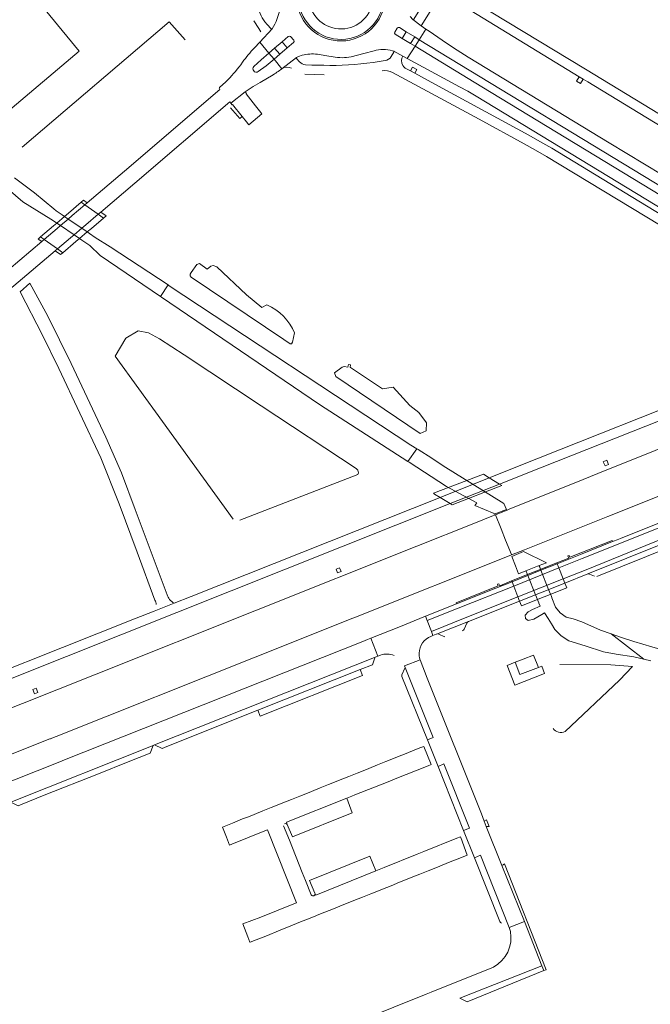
# Model space of a CAD drawing. Header units: metres. Extents: x 166325 to 190320, y 381923 to 404576.
# Tile 211 of 256: x 172594 to 172790, y 386746 to 387052. Entities that reach past the tile are written whole.
import ezdxf

# ---------------------------------------------------------------- set-up
doc = ezdxf.new("R2010")
doc.units = ezdxf.units.M
for name, color, linetype, lineweight in [('B-WE-OG-WATER_BEEK-GV', 8, 'Continuous', 18), ('B-WE-OG-WATER_MEER-GV', 8, 'Continuous', 18), ('B-WE-VH-VERHARDING_ASFALT-GV', 8, 'Continuous', 18), ('B-WE-VH-VERHARDING_BETON-GV', 8, 'Continuous', 18), ('B-WE-VH-VERHARDING_BETONSTRAATSTEEN-GV', 8, 'Continuous', 18), ('B-WE-VH-VERHARDING_GESLOTEN-GV', 8, 'Continuous', 18), ('B-WE-VH-VERHARDING_HALFVERHARDING-GV', 8, 'Continuous', 18), ('B-WE-VH-VERHARDING_STRAATBAKSTEEN-GV', 8, 'Continuous', 18)]:
    doc.layers.add(name, color=color, linetype=linetype, lineweight=lineweight)

msp = doc.modelspace()

# ---------------------------------------------------------------- linework, layer by layer
at = {"layer": 'B-WE-OG-WATER_BEEK-GV', "flags": 128}
for points in [[(172584.025, 387004.819), (172594.831, 386995.61), (172603.495, 386990.257), (172604.592, 386989.511), (172605.344, 386989), (172606.517, 386988.204), (172610.714, 386985.352), (172612.408, 386984.201), (172613.157, 386983.692), (172615.623, 386982.016), (172618.831, 386978.928), (172637.61, 386966.173), (172639.93, 386969.751), (172621.951, 386981.609), (172617.325, 386984.555), (172615.564, 386985.748), (172614.814, 386986.255), (172613.122, 386987.402), (172608.914, 386990.251), (172607.74, 386991.046), (172606.991, 386991.553), (172605.138, 386992.808), (172604.387, 386993.383), (172598.4, 386998.378), (172592.232, 387003.001)], [(172794.295, 386856.179), (172790.392, 386857.333), (172784.76, 386858.988), (172780.653, 386860.294), (172777.696, 386861.352), (172787.852, 386853.45), (172790.048, 386852.945)]]:
    msp.add_lwpolyline(points, dxfattribs=at)
for points in [[(172637.61, 386966.173), (172637.942, 386965.948), (172687.007, 386932.624), (172714.536, 386914.886), (172717.31, 386918.855), (172715.461, 386919.934), (172640.292, 386969.512), (172639.93, 386969.751)], [(172714.536, 386914.886), (172714.873, 386914.669), (172726.491, 386907.183), (172735.959, 386902.046), (172735.377, 386901.235), (172741.288, 386898.715), (172741.372, 386898.511), (172745.136, 386900.025), (172744.391, 386901.823), (172725.514, 386913.554), (172721.963, 386915.956), (172717.657, 386918.653), (172717.31, 386918.855)], [(172751.227, 386880.916), (172755.319, 386882.55), (172757.596, 386883.459), (172750.447, 386886.929), (172746.832, 386885.421), (172747.964, 386882.494), (172748.929, 386879.999)], [(172751.227, 386880.916), (172751.282, 386880.777), (172751.591, 386880.004), (172751.692, 386879.75), (172751.799, 386879.481), (172754.185, 386873.506), (172754.792, 386871.987), (172754.919, 386871.669), (172755.194, 386870.978), (172755.234, 386870.879), (172755.6, 386869.929), (172753.288, 386868.958), (172751.938, 386868.148), (172750.978, 386867.103), (172751.066, 386866.115), (172751.877, 386865.521), (172753.694, 386865.946), (172756.151, 386867.311), (172756.948, 386867.905), (172758.128, 386866.142), (172759.112, 386864.497), (172760.17, 386862.644), (172762.183, 386860.736), (172764.555, 386859.122), (172769.606, 386857.663), (172775.281, 386855.791), (172779.256, 386855.026), (172784.727, 386854.168), (172787.852, 386853.45), (172777.696, 386861.352), (172774.44, 386862.517), (172768.592, 386865.051), (172765.932, 386866), (172763.752, 386866.552), (172761.844, 386867.832), (172760.358, 386869.663), (172759.304, 386872.568), (172759.285, 386872.616), (172759.016, 386873.289), (172758.883, 386873.623), (172758.278, 386875.137), (172755.891, 386881.116), (172755.784, 386881.384), (172755.749, 386881.471), (172755.532, 386882.015), (172755.374, 386882.41), (172755.319, 386882.55)]]:
    msp.add_lwpolyline(points, close=True, dxfattribs=at)
at = {"layer": 'B-WE-OG-WATER_MEER-GV', "flags": 128}
for points in [[(172572.886, 387044.412), (172584.795, 387023.346), (172585.017, 387023.055), (172585.414, 387023.012), (172588.011, 387024.248), (172588.938, 387024.434), (172590.096, 387023.683), (172612.325, 387042.454), (172594.064, 387064.709)], [(172645.287, 387045.953), (172640.269, 387051.528), (172594.61, 387012.586)], [(172670.682, 386963.539), (172669.075, 386962.717), (172664.299, 386966.701), (172655.113, 386975.415), (172653.999, 386975.834), (172653.23, 386975.575), (172652.11, 386974.642), (172649.711, 386976.434), (172648.867, 386976.072), (172647.093, 386973.63)], [(172647.093, 386973.63), (172646.82, 386973.156), (172646.86, 386972.618), (172647.158, 386972.171), (172675.971, 386952.781), (172677.927, 386951.464), (172678.369, 386951.464), (172678.622, 386952.011), (172679.282, 386954.854)], [(172668.863, 386932.169), (172644.9, 386948.038), (172637.276, 386953.034), (172633.831, 386954.926), (172630.661, 386955.531), (172626.789, 386953.206), (172623.486, 386947.673), (172638.252, 386927.311), (172660.165, 386896.938)], [(172662.234, 386896.679), (172698.975, 386910.819), (172699.172, 386911.409), (172698.999, 386912.182), (172698.414, 386912.717), (172668.863, 386932.169)], [(172780.333, 386846.957), (172784.325, 386851.198), (172777.56, 386851.683), (172761.763, 386851.862)], [(172763.381, 386831.042), (172780.333, 386846.957)]]:
    msp.add_lwpolyline(points, dxfattribs=at)
at = {"layer": 'B-WE-OG-WATER_MEER-GV'}
for points in [[(172679.282, 386954.854, 0.1915927), (172670.682, 386963.539)], [(172759.66, 386831.948, 0.3815938), (172763.381, 386831.042)]]:
    msp.add_lwpolyline(points, format="xyb", dxfattribs=at)
at = {"layer": 'B-WE-OG-WATER_MEER-GV', "flags": 128}
msp.add_lwpolyline([(172709.919, 386938.047), (172706.647, 386937.45), (172696.631, 386944.115), (172696.532, 386944.132), (172696.677, 386944.953), (172696.073, 386945.075), (172695.89, 386944.213), (172695.792, 386944.234), (172694.737, 386944.383), (172694.099, 386944.18), (172691.657, 386942.501), (172692.096, 386941.298), (172718.378, 386923.556), (172720.158, 386924.383), (172720.266, 386926.935), (172717.886, 386930.17), (172715.066, 386932.346)], close=True, dxfattribs=at)
at = {"layer": 'B-WE-VH-VERHARDING_ASFALT-GV', "flags": 128}
for points in [[(172808.041, 387013.521), (172769.765, 387036.818), (172726.049, 387063.37)], [(172720.644, 387059.301), (172716.389, 387052.346), (172716.305, 387052.252), (172716.096, 387052.279), (172718.685, 387050.243), (172722.96, 387057.253)], [(172728.278, 387058.53), (172728.506, 387058.391), (172732.87, 387055.735), (172734.141, 387054.962), (172767.809, 387034.475), (172769.039, 387033.727), (172770.416, 387032.889), (172807.021, 387010.572), (172812.084, 387007.204), (172812.88, 387006.492), (172813.857, 387005.292)], [(172666.56, 387051.842), (172668.125, 387049.443), (172668.807, 387048.397)], [(172668.468, 387045.219), (172672.274, 387049.302), (172672.142, 387049.247), (172672.004, 387049.308), (172670.736, 387050.729), (172670.049, 387051.499)], [(172711.878, 387049.734), (172714.017, 387048.429), (172716.625, 387046.842), (172718.064, 387045.97), (172720.139, 387049.263), (172718.685, 387050.243), (172716.096, 387052.279), (172715.209, 387053.16)], [(172673.135, 387050.769), (172672.274, 387049.302), (172668.468, 387045.219), (172668.446, 387045.196), (172671.297, 387041.839), (172673.066, 387043.313), (172675.416, 387045.323), (172677.325, 387046.986)], [(172710.43, 387048.35), (172711.141, 387049.547)], [(172799.023, 387000.639), (172777.077, 387013.963), (172733.258, 387040.583), (172729.855, 387042.702), (172726.508, 387044.923), (172721.131, 387048.588), (172720.139, 387049.263), (172718.064, 387045.97), (172797.327, 386997.838), (172905.155, 386932.336), (172970.449, 386892.711), (172974.703, 386890.118), (172983.631, 386884.694)], [(172666.644, 387037.65), (172668.853, 387039.735), (172671.297, 387041.839), (172668.446, 387045.196), (172666.795, 387043.445)], [(172678.041, 387046.931), (172679.01, 387045.797)], [(172709.721, 387042.556), (172710.123, 387042.41), (172712.982, 387040.89), (172714.304, 387040.182), (172716.746, 387043.919), (172715.352, 387044.753), (172712.739, 387046.357), (172710.603, 387047.65)], [(172678.959, 387045.08), (172677.018, 387043.438), (172674.655, 387041.433), (172672.91, 387039.948), (172675.323, 387036.946), (172679.923, 387040.431), (172680.494, 387040.707), (172681.639, 387041.142)], [(172696.872, 387040.677), (172700.769, 387041.649), (172703.977, 387042.553)], [(172712.982, 387040.89), (172710.123, 387042.41), (172710.195, 387042.317), (172710.179, 387042.147), (172709.341, 387040.748)], [(172796.047, 386995.773), (172737.504, 387031.28), (172716.746, 387043.919), (172714.304, 387040.182), (172730.561, 387031.372), (172733.189, 387029.95), (172735.788, 387028.462), (172794.349, 386992.925)], [(172674.128, 387036.12), (172675.323, 387036.946), (172672.91, 387039.948), (172670.435, 387037.895), (172667.957, 387036.066)], [(172680.767, 387039.099), (172679.885, 387040.12), (172679.83, 387040.251), (172679.923, 387040.431), (172675.323, 387036.946)], [(172686.356, 387041.463), (172689.299, 387040.993), (172691.229, 387040.628)], [(172707.417, 387039.48), (172703.677, 387038.931)], [(172663.122, 387039.014), (172662.541, 387038.197)], [(172688.36, 387038.012), (172684.647, 387038.108), (172682.665, 387038.215)], [(172981.814, 386877.117), (172967.421, 386885.803), (172901.208, 386925.999), (172793.434, 386991.46), (172759.237, 387012.266), (172755.576, 387014.387), (172752.102, 387016.354), (172722.838, 387032.201), (172716.639, 387035.551), (172715.322, 387036.263), (172713.628, 387037.178), (172713.204, 387037.578), (172712.899, 387038.01)], [(172657.899, 387032.934), (172655.987, 387031.137), (172655.785, 387030.942), (172656.087, 387030.546), (172626.386, 387005.169), (172614.841, 386995.313), (172614.111, 386994.69), (172618.217, 386991.74), (172619.001, 386992.408), (172629.567, 387001.42), (172659.193, 387026.692)], [(172659.193, 387026.692), (172659.493, 387026.274), (172663.952, 387029.775), (172666.409, 387031.446), (172668.566, 387032.702), (172672.661, 387035.087)], [(172682.474, 387035.296), (172688.495, 387035.058)], [(172709.753, 387035.827), (172736.636, 387021.317), (172750.685, 387013.651), (172754.205, 387011.697), (172757.648, 387009.698), (172797.216, 386985.727)], [(172604.836, 386980.347), (172605.543, 386980.95), (172601.456, 386983.881), (172600.682, 386983.22), (172590.44, 386974.534), (172589.778, 386974.053)], [(172588.13, 386966.251), (172591.999, 386969.51), (172604.836, 386980.347)], [(172596.989, 386970.296), (172593.913, 386967.669), (172600.887, 386954.206), (172605.992, 386943.84), (172619.026, 386916.037), (172624.788, 386901.704), (172630.3, 386886.762), (172635.838, 386871.837)], [(172639.646, 386873.505), (172629.723, 386900.018), (172625.431, 386911.399), (172620.62, 386922.46), (172609.789, 386945.39), (172602.524, 386960.105), (172596.989, 386970.296)], [(172875.66, 386922.257), (172887.398, 386926.797), (172885.9, 386927.705), (172875.936, 386923.712), (172837.959, 386908.634), (172825.844, 386903.788), (172794.14, 386891.075), (172769.918, 386881.266), (172762.782, 386878.438), (172763.306, 386877.14), (172770.443, 386879.968), (172794.665, 386889.777)], [(172727.626, 386901.826), (172724.555, 386903.731), (172647.128, 386872.966), (172641.854, 386870.893), (172635.637, 386868.421), (172629.513, 386865.969), (172561.711, 386839.093)], [(172566.872, 386837.861), (172574.461, 386840.881), (172727.626, 386901.826)], [(172635.637, 386868.421), (172641.854, 386870.893)]]:
    msp.add_lwpolyline(points, dxfattribs=at)
at = {"layer": 'B-WE-VH-VERHARDING_ASFALT-GV'}
for points in [[(172674.911, 387058.28, -0.1130911), (172673.135, 387050.769)], [(172670.049, 387051.499, -0.1571021), (172667.929, 387057.067)], [(172711.141, 387049.547, -0.4103319), (172711.878, 387049.734)], [(172679.01, 387045.797, -0.4015184), (172678.959, 387045.08)], [(172666.795, 387043.445, 0.0305782), (172663.122, 387039.014)], [(172703.977, 387042.553, -0.1302118), (172709.721, 387042.556)], [(172682.665, 387038.215, -0.1775378), (172680.767, 387039.099)], [(172681.639, 387041.142, -0.0901583), (172686.356, 387041.463)], [(172691.229, 387040.628, 0.0953413), (172696.872, 387040.677)], [(172709.341, 387040.748, -0.2163932), (172707.417, 387039.48)], [(172712.899, 387038.01, -0.287763), (172712.982, 387040.89)], [(172662.541, 387038.197, -0.0423063), (172657.899, 387032.934)], [(172672.661, 387035.087, 0.0119186), (172674.128, 387036.12)], [(172675.323, 387036.946, -0.2722684), (172678.331, 387037.112)], [(172703.677, 387038.931, -0.0421689), (172688.36, 387038.012)], [(172706.538, 387036.345, -0.1450595), (172709.753, 387035.827)], [(172635.838, 386871.837, -0.1127012), (172636.233, 386870.463)], [(172640.418, 386872.067, -0.0942227), (172639.646, 386873.505)], [(172641.854, 386870.893, -0.1057583), (172640.418, 386872.067)]]:
    msp.add_lwpolyline(points, format="xyb", dxfattribs=at)
at = {"layer": 'B-WE-VH-VERHARDING_ASFALT-GV', "flags": 128}
for points in [[(172716.625, 387046.842), (172714.017, 387048.429), (172712.739, 387046.357), (172715.352, 387044.753)], [(172677.018, 387043.438), (172675.416, 387045.323), (172673.066, 387043.313), (172674.655, 387041.433)], [(172608.914, 386990.251), (172610.177, 386991.33), (172614.111, 386994.69), (172612.968, 386995.511), (172608.999, 386992.122), (172607.74, 386991.046), (172605.344, 386989), (172604.287, 386988.098), (172600.312, 386984.702), (172601.456, 386983.881), (172605.454, 386987.296), (172606.517, 386988.204)], [(172614.402, 386988.492), (172618.217, 386991.74), (172614.111, 386994.69), (172610.177, 386991.33), (172608.914, 386990.251), (172606.517, 386988.204), (172605.454, 386987.296), (172601.456, 386983.881), (172605.543, 386980.95), (172609.629, 386984.428), (172610.714, 386985.352), (172613.122, 386987.402)], [(172613.683, 386996.122), (172612.968, 386995.511), (172614.111, 386994.69), (172614.841, 386995.313)], [(172614.814, 386986.255), (172616.099, 386987.352), (172619.859, 386990.561), (172618.217, 386991.74), (172614.402, 386988.492), (172613.122, 386987.402), (172610.714, 386985.352), (172609.629, 386984.428), (172605.543, 386980.95), (172607.203, 386979.759), (172611.316, 386983.269), (172612.408, 386984.201)], [(172619.001, 386992.408), (172618.217, 386991.74), (172619.859, 386990.561), (172620.662, 386991.247)], [(172600.312, 386984.702), (172599.518, 386984.024), (172600.682, 386983.22), (172601.456, 386983.881)], [(172605.543, 386980.95), (172604.836, 386980.347), (172606.525, 386979.18), (172607.203, 386979.759)], [(172831.902, 386943.073), (172840.954, 386946.842), (172842.528, 386947.497), (172844.883, 386948.608), (172846.828, 386949.587), (172848.474, 386950.481), (172845.446, 386952.233), (172842.691, 386950.875), (172840.42, 386949.868), (172829.112, 386945.194), (172813.837, 386939.12), (172805.798, 386935.988), (172755.148, 386915.963), (172739.818, 386909.821), (172743.022, 386907.837), (172756.267, 386913.155), (172806.885, 386933.099), (172815.115, 386936.269), (172830.271, 386942.397)], [(172882.053, 386930.037), (172880.552, 386930.947), (172876.725, 386929.427), (172861.045, 386923.148), (172780.662, 386891.001), (172779.597, 386890.577), (172778.432, 386890.112), (172778.122, 386889.989), (172768.169, 386886.023), (172760.896, 386883.116), (172761.42, 386881.818), (172768.687, 386884.722), (172861.565, 386921.848), (172877.242, 386928.126)], [(172885.9, 386927.705), (172882.053, 386930.037), (172877.242, 386928.126), (172861.565, 386921.848), (172768.687, 386884.722), (172761.42, 386881.818), (172762.782, 386878.438), (172769.918, 386881.266), (172794.14, 386891.075), (172825.844, 386903.788), (172837.959, 386908.634), (172875.936, 386923.712)], [(172739.818, 386909.821), (172738.055, 386910.913), (172722.452, 386905.035), (172722.834, 386904.798), (172724.555, 386903.731)], [(172743.022, 386907.837), (172739.818, 386909.821), (172724.555, 386903.731), (172727.626, 386901.826)], [(172743.686, 386907.426), (172743.022, 386907.837), (172727.626, 386901.826), (172728.235, 386901.448)], [(172761.42, 386881.818), (172760.896, 386883.116), (172755.891, 386881.116), (172746.882, 386877.516), (172747.403, 386876.209)], [(172762.782, 386878.438), (172761.42, 386881.818), (172747.403, 386876.209), (172748.744, 386872.846)], [(172747.403, 386876.209), (172746.882, 386877.516), (172741.834, 386875.499), (172729.647, 386870.649), (172720.038, 386866.794), (172720.533, 386865.484), (172730.168, 386869.35)], [(172763.306, 386877.14), (172762.782, 386878.438), (172748.744, 386872.846), (172749.263, 386871.546)], [(172763.913, 386875.636), (172763.306, 386877.14), (172749.263, 386871.546), (172749.873, 386870.018)], [(172748.744, 386872.846), (172747.403, 386876.209), (172730.168, 386869.35), (172720.533, 386865.484), (172721.805, 386862.118), (172732.817, 386866.502)], [(172733.335, 386865.201), (172749.263, 386871.546), (172748.744, 386872.846), (172732.817, 386866.502), (172721.805, 386862.118), (172722.299, 386860.811), (172723.311, 386861.211), (172723.376, 386861.237)]]:
    msp.add_lwpolyline(points, close=True, dxfattribs=at)
at = {"layer": 'B-WE-VH-VERHARDING_BETON-GV'}
for points in [[(172690.102, 387072.588, 2.0628038), (172707.431, 387059.74)], [(172706.939, 387059.715, -2.0553586), (172690.153, 387072.069)], [(172703.687, 387059.635, -2.0322874), (172690.841, 387068.89)]]:
    msp.add_lwpolyline(points, format="xyb", dxfattribs=at)
at = {"layer": 'B-WE-VH-VERHARDING_BETON-GV', "flags": 128}
for points in [[(172775.236, 386914.823), (172775.813, 386913.513), (172776.879, 386913.944), (172776.329, 386915.304)], [(172755.075, 386850.902), (172753.523, 386854.721), (172750.313, 386853.467), (172747.905, 386852.527), (172749.304, 386848.759)]]:
    msp.add_lwpolyline(points, close=True, dxfattribs=at)
at = {"layer": 'B-WE-VH-VERHARDING_BETONSTRAATSTEEN-GV', "flags": 128}
for points in [[(172717.261, 387036.733), (172715.993, 387037.445), (172715.322, 387036.263), (172716.639, 387035.551)], [(172769.039, 387033.727), (172767.809, 387034.475), (172766.983, 387033.118), (172768.228, 387032.393)], [(172667.129, 387025.449), (172664.197, 387029.184), (172664.318, 387029.284), (172663.952, 387029.775), (172659.493, 387026.274), (172659.858, 387025.766), (172660.004, 387025.866), (172662.994, 387022.103), (172664.297, 387020.472), (172665.07, 387019.528), (172669.116, 387022.964), (172668.361, 387023.885)], [(172778.122, 386889.989), (172777.974, 386890.361), (172764.826, 386885.166), (172764.606, 386885.699), (172764.238, 386885.562), (172764.513, 386884.87), (172760.788, 386883.382), (172760.896, 386883.116), (172768.169, 386886.023)], [(172755.891, 386881.116), (172760.896, 386883.116), (172760.788, 386883.382), (172746.774, 386877.786), (172746.882, 386877.516)], [(172741.834, 386875.499), (172746.882, 386877.516), (172746.774, 386877.786), (172743.049, 386876.298), (172742.794, 386876.929), (172742.332, 386876.746), (172742.488, 386876.353), (172742.538, 386876.226), (172729.486, 386871.023), (172729.647, 386870.649)], [(172635.337, 386826.676), (172635.689, 386826.816), (172704.639, 386854.243), (172705.151, 386854.433), (172703.039, 386859.986), (172701.96, 386859.558), (172700.55, 386858.999), (172607.773, 386822.189), (172606.311, 386821.609), (172499.444, 386779.209), (172501.668, 386773.603), (172504.584, 386774.761), (172534.487, 386786.634), (172534.798, 386786.757), (172558.749, 386796.267), (172559.592, 386796.602), (172566.605, 386799.387), (172567.385, 386799.696), (172590.641, 386808.93), (172591.008, 386809.076)], [(172720.505, 386847.621), (172718.304, 386853.274), (172713.495, 386851.354), (172722.396, 386829.141), (172720.582, 386828.414), (172723.878, 386820.087), (172725.699, 386820.9), (172733.667, 386800.994), (172731.775, 386800.273), (172735.186, 386791.78), (172737.044, 386792.547), (172746.014, 386770.068), (172750.731, 386771.941), (172743.755, 386789.382), (172738.885, 386801.439), (172738.222, 386803.147), (172737.36, 386805.415)], [(172747.905, 386852.527), (172745.346, 386851.511), (172747.738, 386845.445), (172756.979, 386849.05), (172756.12, 386851.29), (172755.075, 386850.902), (172749.304, 386848.759)], [(172700.381, 386848.427), (172699.665, 386850.25), (172667.839, 386837.633), (172668.563, 386835.799)], [(172618.268, 386817.856), (172627.522, 386821.588), (172634.384, 386824.314), (172635.337, 386826.676), (172591.008, 386809.076), (172593.336, 386807.95), (172594.096, 386808.251), (172601.418, 386811.184)], [(172725.699, 386820.9), (172723.878, 386820.087), (172731.775, 386800.273), (172733.667, 386800.994)], [(172695.516, 386810.27), (172676.717, 386802.793), (172677.019, 386802.122), (172678.589, 386798.238), (172697.217, 386805.69)], [(172738.945, 386803.524), (172738.222, 386803.147), (172738.885, 386801.439), (172739.804, 386801.499)], [(172704.535, 386787.735), (172702.653, 386792.215), (172683.96, 386784.691), (172685.618, 386780.741), (172685.854, 386780.147)], [(172744.507, 386789.887), (172744.111, 386789.514), (172743.755, 386789.382), (172750.731, 386771.941), (172756.181, 386758.183), (172756.767, 386756.703), (172757.539, 386756.966)]]:
    msp.add_lwpolyline(points, close=True, dxfattribs=at)
for points in [[(172659.347, 387024.819), (172662.257, 387021.471), (172662.994, 387022.103), (172660.004, 387025.866), (172659.858, 387025.766), (172659.493, 387026.274)], [(172826.364, 386902.488), (172794.665, 386889.777), (172770.443, 386879.968)], [(172773.259, 386879.205), (172796.179, 386888.391)], [(172770.994, 386879.896), (172772.511, 386879.242), (172772.566, 386879.218)], [(172721.663, 386860.56), (172722.299, 386860.811), (172721.805, 386862.118), (172720.533, 386865.484), (172720.038, 386866.794), (172711.742, 386863.439), (172703.039, 386859.986), (172705.151, 386854.433), (172705.987, 386854.745)], [(172733.335, 386865.201), (172723.376, 386861.237)], [(172731.992, 386862.763), (172732.792, 386864.636), (172732.809, 386864.677)], [(172724.051, 386861.217), (172726.013, 386860.408)], [(172704.639, 386854.243), (172635.689, 386826.816), (172638.127, 386825.765), (172638.862, 386826.055), (172643.163, 386827.766), (172667.839, 386837.633), (172699.665, 386850.25)], [(172699.665, 386850.25), (172703.492, 386851.735), (172704.212, 386853.866)], [(172713.495, 386851.354), (172718.304, 386853.274), (172718.215, 386853.502)], [(172713.52, 386850.699), (172712.661, 386848.601)], [(172712.677, 386848.098), (172720.582, 386828.414), (172722.396, 386829.141), (172713.495, 386851.354)], [(172677.019, 386802.122), (172676.717, 386802.793), (172695.516, 386810.27), (172697.082, 386810.89), (172698.052, 386811.274), (172708.373, 386815.361), (172710.531, 386816.25), (172720.798, 386820.338), (172721.746, 386820.744), (172719.491, 386826.383), (172718.57, 386826.014), (172716.717, 386825.271), (172714.007, 386824.184), (172711.285, 386823.093), (172709.474, 386822.369), (172707.671, 386821.648), (172705.028, 386820.59), (172702.388, 386819.532), (172700.579, 386818.803), (172698.765, 386818.072), (172696.112, 386817.012), (172693.475, 386815.958), (172691.665, 386815.233), (172689.853, 386814.507), (172687.211, 386813.447), (172684.563, 386812.384), (172682.753, 386811.658), (172680.946, 386810.932), (172678.31, 386809.874), (172675.652, 386808.807), (172673.844, 386808.091), (172672.035, 386807.375), (172669.408, 386806.323), (172666.743, 386805.255), (172664.922, 386804.53), (172663.108, 386803.808), (172660.001, 386802.551), (172656.859, 386801.28), (172658.106, 386798.145), (172659.078, 386795.709), (172659.763, 386795.982), (172669.516, 386799.872), (172670.871, 386800.412), (172679.923, 386777.776), (172678.549, 386777.224), (172668.796, 386773.334), (172663.214, 386771.181), (172664.728, 386767.225), (172665.414, 386765.528), (172665.52, 386765.57), (172667.378, 386766.305), (172670.828, 386767.635), (172674.251, 386769.043), (172676.059, 386769.767), (172677.866, 386770.491), (172680.586, 386771.595), (172683.306, 386772.699), (172685.155, 386773.445), (172686.837, 386774.099), (172688.679, 386774.854), (172691.403, 386775.937), (172694.117, 386777.015), (172695.913, 386777.743), (172697.71, 386778.471), (172700.362, 386779.529), (172703.009, 386780.585), (172704.818, 386781.303), (172706.627, 386782.022), (172709.279, 386783.088), (172711.928, 386784.152), (172713.732, 386784.879), (172715.535, 386785.606), (172718.19, 386786.66), (172720.844, 386787.713), (172722.645, 386788.438), (172724.446, 386789.163), (172727.164, 386790.248), (172729.876, 386791.331), (172731.716, 386792.075), (172732.988, 386792.577), (172730.944, 386798.01), (172730.845, 386798.254), (172729.767, 386797.817), (172719.508, 386793.724), (172717.348, 386792.855), (172707.104, 386788.762), (172706.07, 386788.349), (172704.535, 386787.735), (172685.854, 386780.147), (172685.618, 386780.741)], [(172677.667, 386797.273), (172675.878, 386801.652)], [(172676.139, 386802.275), (172676.459, 386802.383)], [(172684.465, 386780.203), (172682.645, 386784.739), (172681.682, 386787.165), (172677.667, 386797.273)], [(172737.044, 386792.547), (172735.186, 386791.78), (172743.133, 386771.97)], [(172746.014, 386770.068), (172737.044, 386792.547)], [(172730.647, 386748.119), (172756.181, 386758.183), (172750.731, 386771.941), (172746.014, 386770.068), (172746.366, 386768.854)], [(172741.099, 386757.784), (172721.76, 386749.997), (172720.202, 386749.363), (172700.115, 386741.309), (172698.275, 386740.549), (172678.851, 386732.746), (172675.289, 386731.286), (172659.877, 386724.987), (172658.65, 386724.485), (172645.846, 386719.252), (172639.117, 386716.553), (172626.205, 386711.579), (172625.064, 386711.126), (172609.166, 386704.538), (172607.044, 386703.687), (172602.438, 386701.839), (172591.451, 386697.432), (172593.071, 386692.942)]]:
    msp.add_lwpolyline(points, dxfattribs=at)
at = {"layer": 'B-WE-VH-VERHARDING_BETONSTRAATSTEEN-GV'}
for points in [[(172770.443, 386879.968, -0.183472), (172770.994, 386879.896)], [(172732.809, 386864.677, -0.1821341), (172733.335, 386865.201)], [(172731.427, 386862.232, 0.1744858), (172731.992, 386862.763)], [(172717.977, 386855.364, -0.2990541), (172721.663, 386860.56)], [(172705.987, 386854.745, -0.1797253), (172710.199, 386854.612)], [(172718.215, 386853.502, -0.0816713), (172717.977, 386855.364)], [(172712.661, 386848.601, 0.1515977), (172712.677, 386848.098)], [(172676.459, 386802.383, -0.2642016), (172677.019, 386802.122)], [(172685.618, 386780.741, -0.8956239), (172684.465, 386780.203)], [(172743.133, 386771.97, 0.1853299), (172743.622, 386771.477)], [(172746.366, 386768.854, -0.3291988), (172741.099, 386757.784)]]:
    msp.add_lwpolyline(points, format="xyb", dxfattribs=at)
at = {"layer": 'B-WE-VH-VERHARDING_GESLOTEN-GV', "flags": 128}
for points in [[(172693.279, 386881.884), (172692.18, 386881.437), (172692.647, 386880.309), (172693.742, 386880.744)], [(172598.921, 386844.423), (172597.879, 386844.011), (172598.418, 386842.681), (172599.475, 386843.12)]]:
    msp.add_lwpolyline(points, close=True, dxfattribs=at)
at = {"layer": 'B-WE-VH-VERHARDING_HALFVERHARDING-GV', "flags": 128}
for points in [[(172818.251, 386929.108), (172777.694, 386912.805), (172775.858, 386912.067), (172769.016, 386909.317), (172746.035, 386900.079), (172745.399, 386899.82), (172743.484, 386899.04), (172741.779, 386898.346), (172743.535, 386893.926), (172744.897, 386890.496), (172746.68, 386886.008), (172746.724, 386885.891), (172746.726, 386885.892), (172750.764, 386887.502), (172751.262, 386887.701), (172776.641, 386897.825), (172776.965, 386897.954), (172778.245, 386898.456), (172778.513, 386898.563), (172858.067, 386930.299)], [(172492.424, 386784.51), (172603.231, 386828.702), (172603.343, 386828.747), (172603.624, 386828.859), (172604.869, 386829.348), (172605.151, 386829.46), (172605.192, 386829.476), (172667.067, 386854.143), (172697.401, 386866.236), (172697.424, 386866.245), (172697.731, 386866.367), (172699.023, 386866.863), (172699.271, 386866.962), (172699.299, 386866.973), (172745.965, 386885.588), (172746.7, 386885.881), (172746.724, 386885.891), (172746.68, 386886.008), (172744.897, 386890.496), (172743.535, 386893.926), (172741.779, 386898.346), (172740.643, 386897.883), (172735.032, 386895.646), (172717.318, 386888.584), (172617.568, 386848.815), (172582.917, 386835)]]:
    msp.add_lwpolyline(points, dxfattribs=at)
at = {"layer": 'B-WE-VH-VERHARDING_STRAATBAKSTEEN-GV'}
for points in [[(172710.43, 387048.35, 0.4002667), (172710.603, 387047.65)], [(172678.041, 387046.931, 0.3384286), (172677.325, 387046.986)], [(172666.644, 387037.65, 0.9208845), (172667.957, 387036.066)]]:
    msp.add_lwpolyline(points, format="xyb", dxfattribs=at)
at = {"layer": 'B-WE-VH-VERHARDING_STRAATBAKSTEEN-GV', "flags": 128}
for points in [[(172710.603, 387047.65), (172712.739, 387046.357), (172714.017, 387048.429), (172711.878, 387049.734)], [(172677.325, 387046.986), (172675.416, 387045.323), (172677.018, 387043.438), (172678.959, 387045.08)], [(172797.327, 386997.838), (172718.064, 387045.97), (172716.746, 387043.919), (172737.504, 387031.28), (172796.047, 386995.773), (172968.628, 386890.944), (172971.21, 386889.408), (172984.927, 386881.157), (172987.521, 386879.644), (172990.183, 386878.232), (172997.41, 386874.757), (173003.84, 386871.956), (173005.612, 386871.295)], [(172672.91, 387039.948), (172671.297, 387041.839), (172668.853, 387039.735), (172666.644, 387037.65)], [(172667.957, 387036.066), (172670.435, 387037.895), (172672.91, 387039.948)]]:
    msp.add_lwpolyline(points, dxfattribs=at)
msp.add_lwpolyline([(172756.767, 386756.703), (172756.181, 386758.183), (172730.647, 386748.119), (172732.975, 386747.017)], close=True, dxfattribs=at)

doc.saveas('drawing.dxf')
